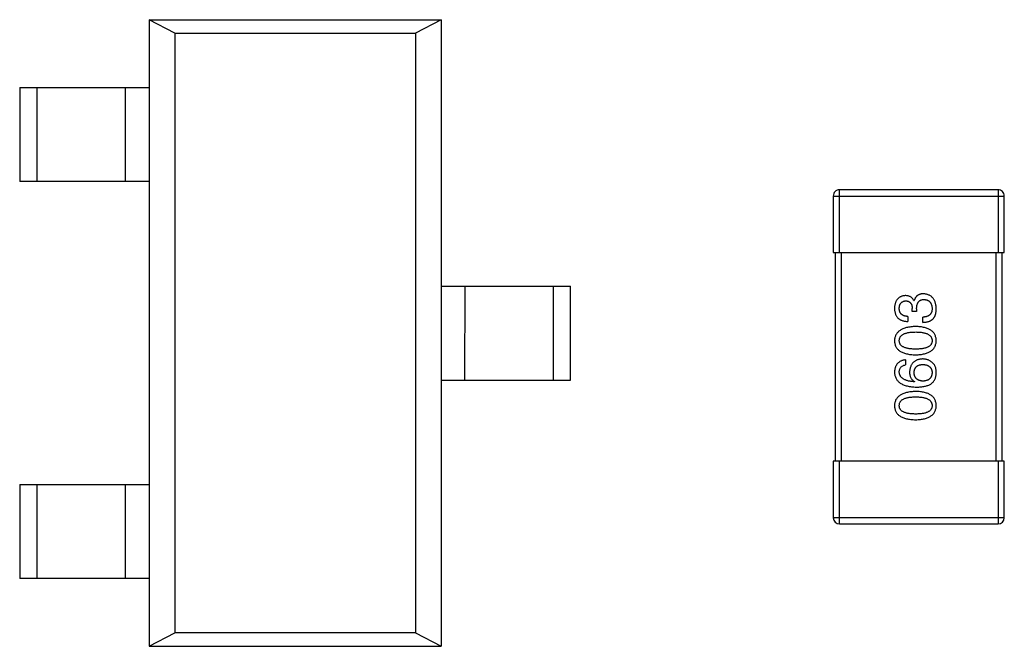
# Model space of a CAD drawing. Header units: millimetres. Extents: x 344 to 667, y 229 to 335.
# Tile 159 of 206: x 625.8 to 630.51, y 265.94 to 268.94. Entities that reach past the tile are written whole.
import ezdxf

# ---------------------------------------------------------------- set-up
doc = ezdxf.new("R2010")
doc.units = ezdxf.units.MM
doc.header["$LTSCALE"] = 0.5
doc.layers.get('0').update_dxf_attribs({"linetype": 'CONTINUOUS'})

msp = doc.modelspace()

# ---------------------------------------------------------------- linework, layer by layer
at = {"linetype": 'Continuous'}
for p, q in [((626.4154, 268.9397), (626.4151, 265.9397)), ((626.4154, 268.9397), (627.8154, 268.9396)), ((626.5388, 268.8754), (626.4154, 268.9397)), ((627.8154, 268.9396), (627.692, 268.8753)), ((627.8154, 268.9396), (627.8151, 265.9396)), ((626.5388, 268.8754), (626.5385, 266.0041)), ((626.5388, 268.8754), (627.692, 268.8753)), ((627.692, 268.8753), (627.6917, 266.004)), ((625.7954, 268.6148), (625.7953, 268.1648)), ((625.7954, 268.6148), (626.4154, 268.6147)), ((625.879, 268.1648), (625.8791, 268.6148)), ((626.3013, 268.6147), (626.3012, 268.1647)), ((626.4153, 268.1647), (625.7953, 268.1648)), ((629.6941, 268.0954), (630.5141, 268.0954)), ((629.6941, 268.0954), (629.6941, 267.8254)), ((630.4841, 268.1254), (629.7241, 268.1254)), ((629.7241, 267.8254), (629.7241, 268.1254)), ((630.4841, 268.1254), (630.4841, 267.8254)), ((630.5141, 267.8254), (630.5141, 268.0954)), ((629.6941, 267.8254), (630.5141, 267.8254)), ((629.7041, 267.8254), (629.704, 266.8254)), ((629.734, 266.8254), (629.7341, 267.8254)), ((630.4741, 267.8254), (630.474, 266.8254)), ((630.504, 266.8254), (630.5041, 267.8254)), ((627.8153, 267.6646), (628.4353, 267.6646)), ((627.9293, 267.2146), (627.9294, 267.6646)), ((628.3516, 267.6646), (628.3515, 267.2146)), ((628.4352, 267.2146), (628.4353, 267.6646)), ((630.0807, 267.5945), (630.0818, 267.5945)), ((630.0523, 267.5191), (630.0523, 267.4951)), ((630.073, 267.5431), (630.073, 267.5563)), ((630.0938, 267.5431), (630.073, 267.5431)), ((630.0938, 267.5552), (630.0938, 267.5431)), ((630.1244, 267.4907), (630.1244, 267.5158)), ((630.0402, 267.311), (630.0402, 267.2869)), ((627.8152, 267.2146), (628.4352, 267.2146)), ((630.0839, 267.2071), (630.0829, 267.206)), ((630.514, 266.8254), (629.694, 266.8254)), ((629.694, 266.8254), (629.694, 266.5554)), ((629.724, 266.5254), (629.724, 266.8254)), ((630.484, 266.8254), (630.484, 266.5254)), ((630.514, 266.5554), (630.514, 266.8254)), ((625.7952, 266.7148), (625.7951, 266.2648)), ((625.7952, 266.7148), (626.4152, 266.7147)), ((625.8789, 266.2648), (625.8789, 266.7148)), ((626.3011, 266.7147), (626.3011, 266.2647)), ((630.514, 266.5554), (629.694, 266.5554)), ((629.724, 266.5254), (630.484, 266.5254)), ((626.4151, 266.2647), (625.7951, 266.2648)), ((626.4151, 265.9397), (626.5385, 266.0041)), ((627.6917, 266.004), (626.5385, 266.0041)), ((627.6917, 266.004), (627.8151, 265.9396)), ((626.4151, 265.9397), (627.8151, 265.9396))]:
    msp.add_line(p, q, dxfattribs=at)
for centre, start, end in [((629.7241, 268.0954), 89.9951, 179.9951), ((630.4841, 268.0954), 359.9951, 89.9951), ((629.724, 266.5554), 179.9951, 269.9951), ((630.484, 266.5554), 269.9951, 359.9951)]:
    msp.add_arc(centre, 0.03, start, end, dxfattribs=at)
for points, knots in [([(630.0392, 267.6186), (630.0372, 267.6184), (630.0333, 267.6181), (630.0277, 267.617), (630.0224, 267.6155), (630.0175, 267.6137), (630.013, 267.6114), (630.0089, 267.6086), (630.0051, 267.6055), (630.0017, 267.6019), (629.9986, 267.5979), (629.996, 267.5935), (629.9936, 267.5887), (629.9918, 267.5834), (629.9902, 267.5778), (629.989, 267.5717), (629.9881, 267.5652), (629.9879, 267.5607), (629.9878, 267.5584)], [0, 0, 0, 0, 0.067521, 0.132139, 0.193339, 0.252064, 0.309083, 0.364848, 0.420021, 0.475612, 0.532002, 0.589602, 0.649896, 0.712634, 0.778603, 0.848416, 0.922155, 1, 1, 1, 1]), ([(630.0807, 267.5945), (630.0797, 267.5964), (630.0779, 267.6001), (630.0742, 267.6051), (630.0698, 267.6093), (630.0649, 267.6127), (630.0593, 267.6153), (630.0531, 267.6172), (630.0464, 267.6184), (630.0416, 267.6185), (630.0392, 267.6186)], [0, 0, 0, 0, 0.125227, 0.244792, 0.361427, 0.478215, 0.59667, 0.722058, 0.856314, 1, 1, 1, 1]), ([(630.1266, 267.6273), (630.1252, 267.6273), (630.1224, 267.6272), (630.1183, 267.6268), (630.1144, 267.6262), (630.1107, 267.6253), (630.1072, 267.6242), (630.1039, 267.6227), (630.1008, 267.6211), (630.0979, 267.6192), (630.0952, 267.617), (630.0927, 267.6145), (630.0904, 267.6118), (630.0882, 267.6089), (630.0863, 267.6056), (630.0845, 267.6022), (630.0831, 267.5984), (630.0822, 267.5958), (630.0818, 267.5945)], [0, 0, 0, 0, 0.071215, 0.138707, 0.20396, 0.266995, 0.327734, 0.387609, 0.445602, 0.503345, 0.561136, 0.618597, 0.677672, 0.738255, 0.799989, 0.863961, 0.930555, 1, 1, 1, 1]), ([(630.1878, 267.5562), (630.1877, 267.559), (630.1874, 267.5643), (630.1865, 267.5721), (630.1851, 267.5793), (630.1833, 267.586), (630.181, 267.5922), (630.1783, 267.598), (630.1751, 267.6032), (630.1715, 267.6079), (630.1674, 267.6121), (630.1629, 267.6159), (630.158, 267.6191), (630.1525, 267.6217), (630.1467, 267.6239), (630.1404, 267.6256), (630.1337, 267.6268), (630.129, 267.6271), (630.1266, 267.6273)], [0, 0, 0, 0, 0.078078, 0.151942, 0.221594, 0.28726, 0.350176, 0.409768, 0.467648, 0.523784, 0.578904, 0.634014, 0.689819, 0.746826, 0.805875, 0.867063, 0.931764, 1, 1, 1, 1]), ([(630.0108, 267.5574), (630.0108, 267.5587), (630.0109, 267.5614), (630.0114, 267.5653), (630.0121, 267.5689), (630.013, 267.5723), (630.0141, 267.5754), (630.0155, 267.5783), (630.0171, 267.581), (630.0189, 267.5833), (630.0209, 267.5855), (630.0232, 267.5873), (630.0257, 267.589), (630.0284, 267.5904), (630.0313, 267.5915), (630.0345, 267.5924), (630.0378, 267.5931), (630.0402, 267.5933), (630.0414, 267.5934)], [0, 0, 0, 0, 0.078051, 0.151197, 0.220412, 0.286742, 0.34933, 0.409464, 0.467368, 0.52298, 0.578639, 0.633998, 0.690142, 0.746855, 0.805868, 0.867776, 0.932345, 1, 1, 1, 1]), ([(630.0414, 267.5934), (630.0426, 267.5933), (630.045, 267.5932), (630.0485, 267.5927), (630.0518, 267.5919), (630.0548, 267.5908), (630.0576, 267.5894), (630.0602, 267.5877), (630.0625, 267.5858), (630.0647, 267.5836), (630.0665, 267.5811), (630.0681, 267.5784), (630.0696, 267.5754), (630.0707, 267.5721), (630.0716, 267.5685), (630.0724, 267.5647), (630.0729, 267.5605), (630.073, 267.5577), (630.073, 267.5563)], [0, 0, 0, 0, 0.067741, 0.131599, 0.192143, 0.249977, 0.306453, 0.361639, 0.416449, 0.471489, 0.527582, 0.584873, 0.644974, 0.70814, 0.77492, 0.845909, 0.920585, 1, 1, 1, 1]), ([(630.0938, 267.5552), (630.0938, 267.557), (630.0939, 267.5605), (630.0943, 267.5655), (630.095, 267.5703), (630.096, 267.5747), (630.0972, 267.5787), (630.0988, 267.5825), (630.1007, 267.5858), (630.1028, 267.5888), (630.1052, 267.5914), (630.1079, 267.5937), (630.1108, 267.5957), (630.1141, 267.5973), (630.1177, 267.5985), (630.1215, 267.5994), (630.1256, 267.5999), (630.1284, 267.5999), (630.1299, 267.6)], [0, 0, 0, 0, 0.082495, 0.159728, 0.232496, 0.300725, 0.365163, 0.425859, 0.483728, 0.538892, 0.592921, 0.646195, 0.699968, 0.754746, 0.811387, 0.870806, 0.933482, 1, 1, 1, 1]), ([(630.1299, 267.6), (630.1313, 267.5999), (630.1342, 267.5996), (630.1383, 267.5989), (630.1422, 267.5979), (630.1458, 267.5966), (630.1491, 267.5949), (630.1522, 267.593), (630.155, 267.5908), (630.1576, 267.5883), (630.1598, 267.5854), (630.1618, 267.5823), (630.1636, 267.5788), (630.165, 267.5751), (630.1662, 267.5711), (630.1671, 267.5668), (630.1678, 267.5622), (630.168, 267.559), (630.1681, 267.5573)], [0, 0, 0, 0, 0.068514, 0.133941, 0.195994, 0.255362, 0.312994, 0.369441, 0.424687, 0.480522, 0.537148, 0.594801, 0.654411, 0.716817, 0.781981, 0.850498, 0.923306, 1, 1, 1, 1]), ([(629.9878, 267.5584), (629.9879, 267.5559), (629.988, 267.551), (629.989, 267.544), (629.9902, 267.5373), (629.9921, 267.5312), (629.9944, 267.5255), (629.9973, 267.5203), (630.0006, 267.5156), (630.0044, 267.5114), (630.0087, 267.5076), (630.0135, 267.5044), (630.0188, 267.5016), (630.0245, 267.4993), (630.0308, 267.4975), (630.0375, 267.4962), (630.0447, 267.4953), (630.0497, 267.4951), (630.0523, 267.4951)], [0, 0, 0, 0, 0.073232, 0.142595, 0.207997, 0.270074, 0.329156, 0.386529, 0.441846, 0.496976, 0.551877, 0.607941, 0.665637, 0.725446, 0.788542, 0.855101, 0.925196, 1, 1, 1, 1]), ([(630.0523, 267.5191), (630.0506, 267.5192), (630.0474, 267.5193), (630.0426, 267.5199), (630.0382, 267.5207), (630.0342, 267.5218), (630.0304, 267.5232), (630.027, 267.5249), (630.0239, 267.5269), (630.0211, 267.5291), (630.0186, 267.5317), (630.0165, 267.5345), (630.0147, 267.5376), (630.0133, 267.5411), (630.0121, 267.5447), (630.0113, 267.5487), (630.0108, 267.5529), (630.0108, 267.5559), (630.0108, 267.5574)], [0, 0, 0, 0, 0.078134, 0.15164, 0.221358, 0.286689, 0.348614, 0.407697, 0.464247, 0.520153, 0.574432, 0.629291, 0.684538, 0.742032, 0.801329, 0.863637, 0.930123, 1, 1, 1, 1]), ([(630.1681, 267.5573), (630.1681, 267.5557), (630.1681, 267.5525), (630.1675, 267.5479), (630.1667, 267.5436), (630.1655, 267.5396), (630.164, 267.5359), (630.1621, 267.5325), (630.1598, 267.5295), (630.1573, 267.5267), (630.1543, 267.5242), (630.1511, 267.5221), (630.1474, 267.5202), (630.1435, 267.5187), (630.1392, 267.5175), (630.1346, 267.5166), (630.1296, 267.516), (630.1262, 267.5159), (630.1244, 267.5158)], [0, 0, 0, 0, 0.071272, 0.13882, 0.201858, 0.262757, 0.320043, 0.376709, 0.431462, 0.486034, 0.541209, 0.597703, 0.65589, 0.717768, 0.782056, 0.850407, 0.92277, 1, 1, 1, 1]), ([(630.1244, 267.4907), (630.1262, 267.4907), (630.1297, 267.4909), (630.1348, 267.4913), (630.1397, 267.492), (630.1443, 267.4929), (630.1487, 267.494), (630.1529, 267.4952), (630.1568, 267.4968), (630.1605, 267.4985), (630.1639, 267.5005), (630.1671, 267.5026), (630.1701, 267.505), (630.1728, 267.5076), (630.1753, 267.5104), (630.1775, 267.5135), (630.1796, 267.5167), (630.1807, 267.519), (630.1812, 267.5202)], [0, 0, 0, 0, 0.078937, 0.154495, 0.226898, 0.296844, 0.363348, 0.427781, 0.48946, 0.549586, 0.607902, 0.664733, 0.720805, 0.776157, 0.831175, 0.886736, 0.943094, 1, 1, 1, 1]), ([(630.1812, 267.5202), (630.1818, 267.5213), (630.1829, 267.5237), (630.1842, 267.5274), (630.1853, 267.5315), (630.1862, 267.5358), (630.1869, 267.5405), (630.1875, 267.5455), (630.1877, 267.5508), (630.1878, 267.5544), (630.1878, 267.5562)], [0, 0, 0, 0, 0.101955, 0.208983, 0.322698, 0.44339, 0.570851, 0.70629, 0.84885, 1, 1, 1, 1]), ([(630.0894, 267.4708), (630.0854, 267.4706), (630.0776, 267.4702), (630.0663, 267.4691), (630.0558, 267.4675), (630.046, 267.4655), (630.0369, 267.4629), (630.0286, 267.4599), (630.0211, 267.4564), (630.0143, 267.4524), (630.0083, 267.4479), (630.003, 267.4429), (629.9985, 267.4374), (629.9948, 267.4315), (629.9919, 267.425), (629.9897, 267.4181), (629.9883, 267.4107), (629.9879, 267.4056), (629.9878, 267.403)], [0, 0, 0, 0, 0.088475, 0.171606, 0.249595, 0.322626, 0.391327, 0.455765, 0.516374, 0.573675, 0.628522, 0.681161, 0.732559, 0.783563, 0.83504, 0.887639, 0.942585, 1, 1, 1, 1]), ([(630.1878, 267.403), (630.1877, 267.4056), (630.1874, 267.4108), (630.1862, 267.4183), (630.1841, 267.4253), (630.1814, 267.4319), (630.1778, 267.4379), (630.1735, 267.4434), (630.1685, 267.4484), (630.1627, 267.4529), (630.1561, 267.4569), (630.1488, 267.4604), (630.1407, 267.4634), (630.1319, 267.4658), (630.1223, 267.4679), (630.112, 267.4693), (630.101, 267.4704), (630.0934, 267.4706), (630.0894, 267.4708)], [0, 0, 0, 0, 0.059134, 0.115603, 0.169236, 0.221572, 0.273254, 0.32474, 0.377319, 0.431815, 0.488555, 0.548609, 0.612242, 0.680182, 0.75251, 0.829782, 0.91231, 1, 1, 1, 1]), ([(630.0107, 267.403), (630.0108, 267.4047), (630.0109, 267.408), (630.0118, 267.4127), (630.0134, 267.4172), (630.0155, 267.4213), (630.0184, 267.425), (630.0218, 267.4285), (630.0258, 267.4315), (630.0305, 267.4343), (630.0357, 267.4367), (630.0416, 267.4388), (630.0481, 267.4406), (630.0552, 267.4421), (630.0629, 267.4432), (630.0712, 267.444), (630.0801, 267.4444), (630.0863, 267.4445), (630.0894, 267.4445)], [0, 0, 0, 0, 0.050604, 0.098688, 0.145699, 0.191791, 0.238625, 0.286717, 0.337546, 0.391814, 0.449755, 0.512106, 0.579685, 0.652048, 0.730262, 0.814146, 0.904281, 1, 1, 1, 1]), ([(630.0894, 267.4445), (630.0926, 267.4445), (630.0986, 267.4444), (630.1074, 267.444), (630.1157, 267.4432), (630.1233, 267.442), (630.1303, 267.4406), (630.1368, 267.4388), (630.1426, 267.4367), (630.1478, 267.4343), (630.1525, 267.4315), (630.1566, 267.4284), (630.16, 267.425), (630.1629, 267.4212), (630.1651, 267.4171), (630.1668, 267.4127), (630.1678, 267.408), (630.168, 267.4047), (630.1681, 267.403)], [0, 0, 0, 0, 0.094834, 0.184067, 0.267029, 0.344713, 0.417334, 0.484367, 0.546941, 0.604717, 0.65953, 0.710539, 0.759381, 0.806382, 0.853027, 0.900623, 0.949121, 1, 1, 1, 1]), ([(629.9878, 267.403), (629.9879, 267.4004), (629.9881, 267.3952), (629.9894, 267.3877), (629.9916, 267.3807), (629.9944, 267.3741), (629.9981, 267.3681), (630.0025, 267.3626), (630.0077, 267.3576), (630.0138, 267.3531), (630.0206, 267.3491), (630.0281, 267.3456), (630.0364, 267.3426), (630.0456, 267.3402), (630.0554, 267.3381), (630.0661, 267.3367), (630.0775, 267.3356), (630.0854, 267.3354), (630.0894, 267.3352)], [0, 0, 0, 0, 0.057911, 0.113262, 0.165956, 0.217443, 0.268511, 0.319665, 0.372, 0.426129, 0.483365, 0.543779, 0.607756, 0.676562, 0.749704, 0.827713, 0.911177, 1, 1, 1, 1]), ([(630.0894, 267.3626), (630.0863, 267.3626), (630.0801, 267.3627), (630.0712, 267.3632), (630.0629, 267.3639), (630.0552, 267.365), (630.0481, 267.3665), (630.0416, 267.3681), (630.0357, 267.3702), (630.0305, 267.3726), (630.0258, 267.3752), (630.0218, 267.3782), (630.0184, 267.3816), (630.0156, 267.3852), (630.0134, 267.3892), (630.0118, 267.3935), (630.0109, 267.3982), (630.0108, 267.4014), (630.0107, 267.403)], [0, 0, 0, 0, 0.096452, 0.187278, 0.271765, 0.350519, 0.423437, 0.491321, 0.554011, 0.612224, 0.666281, 0.717003, 0.764884, 0.811423, 0.856783, 0.902993, 0.950236, 1, 1, 1, 1]), ([(630.0894, 267.3352), (630.0934, 267.3354), (630.101, 267.3356), (630.112, 267.3367), (630.1223, 267.3381), (630.1319, 267.3402), (630.1407, 267.3426), (630.1487, 267.3456), (630.1561, 267.3491), (630.1626, 267.3531), (630.1685, 267.3576), (630.1735, 267.3626), (630.1778, 267.3681), (630.1814, 267.3741), (630.1841, 267.3807), (630.1862, 267.3877), (630.1874, 267.3952), (630.1877, 267.4003), (630.1878, 267.403)], [0, 0, 0, 0, 0.087693, 0.170223, 0.247496, 0.319826, 0.387768, 0.451403, 0.511459, 0.568358, 0.622671, 0.675251, 0.726739, 0.778422, 0.830759, 0.884394, 0.940865, 1, 1, 1, 1]), ([(630.1681, 267.403), (630.1681, 267.4014), (630.1679, 267.3982), (630.167, 267.3935), (630.1655, 267.3892), (630.1632, 267.3852), (630.1605, 267.3816), (630.1571, 267.3782), (630.153, 267.3752), (630.1484, 267.3725), (630.1431, 267.3702), (630.1373, 267.3681), (630.1308, 267.3664), (630.1237, 267.365), (630.116, 267.3639), (630.1077, 267.3632), (630.0988, 267.3627), (630.0926, 267.3626), (630.0894, 267.3626)], [0, 0, 0, 0, 0.049766, 0.097012, 0.143225, 0.188786, 0.235079, 0.282962, 0.333687, 0.387747, 0.445963, 0.508657, 0.576545, 0.649868, 0.72822, 0.812712, 0.903543, 1, 1, 1, 1]), ([(630.0402, 267.311), (630.0383, 267.3107), (630.0344, 267.3102), (630.0287, 267.3089), (630.0234, 267.3074), (630.0185, 267.3054), (630.014, 267.303), (630.0098, 267.3003), (630.0059, 267.2973), (630.0024, 267.2938), (629.9994, 267.29), (629.9966, 267.2858), (629.9942, 267.2812), (629.9922, 267.2763), (629.9905, 267.271), (629.9892, 267.2653), (629.9883, 267.2593), (629.988, 267.2552), (629.9878, 267.253)], [0, 0, 0, 0, 0.06947, 0.136096, 0.199592, 0.260665, 0.319672, 0.377156, 0.433415, 0.489984, 0.546535, 0.604276, 0.663499, 0.725182, 0.788953, 0.855683, 0.926216, 1, 1, 1, 1]), ([(630.0107, 267.253), (630.0108, 267.2553), (630.0109, 267.2596), (630.0124, 267.2658), (630.0147, 267.2712), (630.018, 267.2759), (630.0222, 267.2798), (630.0274, 267.283), (630.0335, 267.2854), (630.0379, 267.2864), (630.0402, 267.2869)], [0, 0, 0, 0, 0.136586, 0.261496, 0.378089, 0.490612, 0.605522, 0.725767, 0.8561, 1, 1, 1, 1]), ([(630.1222, 267.3153), (630.1199, 267.3152), (630.1153, 267.315), (630.1087, 267.314), (630.1024, 267.3126), (630.0966, 267.3108), (630.0912, 267.3084), (630.0863, 267.3056), (630.0817, 267.3024), (630.0776, 267.2987), (630.0739, 267.2946), (630.0706, 267.29), (630.0678, 267.2849), (630.0653, 267.2794), (630.0633, 267.2735), (630.0618, 267.2671), (630.0606, 267.2602), (630.0601, 267.2555), (630.0599, 267.253)], [0, 0, 0, 0, 0.071527, 0.139094, 0.20346, 0.264939, 0.323904, 0.381383, 0.437591, 0.493343, 0.549401, 0.606085, 0.664838, 0.725424, 0.788712, 0.855452, 0.925772, 1, 1, 1, 1]), ([(630.0818, 267.2498), (630.0818, 267.2513), (630.082, 267.2542), (630.0826, 267.2584), (630.0835, 267.2624), (630.0847, 267.2661), (630.0862, 267.2695), (630.088, 267.2727), (630.0902, 267.2756), (630.0927, 267.2782), (630.0954, 267.2805), (630.0985, 267.2826), (630.1019, 267.2844), (630.1056, 267.2859), (630.1096, 267.2871), (630.1139, 267.2881), (630.1185, 267.2888), (630.1217, 267.289), (630.1233, 267.2891)], [0, 0, 0, 0, 0.069884, 0.136529, 0.199638, 0.259844, 0.317774, 0.374356, 0.430026, 0.485148, 0.5409, 0.597889, 0.657472, 0.718614, 0.783613, 0.85129, 0.923712, 1, 1, 1, 1]), ([(630.1714, 267.2957), (630.1696, 267.2972), (630.1662, 267.3003), (630.1606, 267.3043), (630.1548, 267.3077), (630.1488, 267.3105), (630.1425, 267.3127), (630.1359, 267.3142), (630.1291, 267.3151), (630.1245, 267.3153), (630.1222, 267.3153)], [0, 0, 0, 0, 0.129393, 0.255335, 0.378531, 0.500878, 0.622934, 0.746191, 0.87096, 1, 1, 1, 1]), ([(630.1233, 267.2891), (630.125, 267.289), (630.1284, 267.2888), (630.1333, 267.2881), (630.1378, 267.2871), (630.142, 267.286), (630.146, 267.2845), (630.1496, 267.2828), (630.1529, 267.2808), (630.1558, 267.2785), (630.1585, 267.276), (630.1609, 267.2732), (630.1629, 267.2701), (630.1646, 267.2668), (630.166, 267.2632), (630.167, 267.2593), (630.1677, 267.2552), (630.168, 267.2523), (630.1681, 267.2508)], [0, 0, 0, 0, 0.078863, 0.153308, 0.223539, 0.289857, 0.35341, 0.413572, 0.471721, 0.528235, 0.584279, 0.638781, 0.69466, 0.751251, 0.809198, 0.869697, 0.933318, 1, 1, 1, 1]), ([(630.1878, 267.2465), (630.1878, 267.2493), (630.1879, 267.2547), (630.1873, 267.2625), (630.1862, 267.2696), (630.1844, 267.2762), (630.1821, 267.282), (630.1791, 267.2872), (630.1756, 267.2919), (630.1728, 267.2944), (630.1714, 267.2957)], [0, 0, 0, 0, 0.156782, 0.301945, 0.436395, 0.561474, 0.678489, 0.78853, 0.894967, 1, 1, 1, 1]), ([(629.9878, 267.253), (629.9879, 267.2502), (629.9883, 267.2447), (629.9897, 267.2367), (629.992, 267.2292), (629.9951, 267.2223), (629.9989, 267.2158), (630.0036, 267.21), (630.0091, 267.2046), (630.0154, 267.1999), (630.0224, 267.1956), (630.0303, 267.1919), (630.0389, 267.1887), (630.0484, 267.1861), (630.0586, 267.1839), (630.0696, 267.1824), (630.0814, 267.1813), (630.0896, 267.181), (630.0938, 267.1809)], [0, 0, 0, 0, 0.058957, 0.115262, 0.16907, 0.221312, 0.273147, 0.324961, 0.377649, 0.432026, 0.488925, 0.549039, 0.612912, 0.680653, 0.753056, 0.830314, 0.912483, 1, 1, 1, 1]), ([(630.0829, 267.206), (630.08, 267.2062), (630.0745, 267.2066), (630.0666, 267.2077), (630.0592, 267.2089), (630.0522, 267.2105), (630.0459, 267.2124), (630.04, 267.2146), (630.0347, 267.2171), (630.0299, 267.2198), (630.0256, 267.223), (630.0219, 267.2263), (630.0186, 267.23), (630.016, 267.2341), (630.0138, 267.2384), (630.0123, 267.243), (630.0111, 267.2479), (630.0109, 267.2513), (630.0107, 267.253)], [0, 0, 0, 0, 0.089218, 0.173709, 0.252753, 0.326963, 0.397099, 0.462534, 0.524018, 0.582178, 0.637235, 0.689955, 0.741228, 0.791618, 0.841661, 0.892925, 0.945259, 1, 1, 1, 1]), ([(630.0599, 267.253), (630.06, 267.2504), (630.0601, 267.2453), (630.0612, 267.238), (630.0631, 267.2313), (630.0657, 267.2251), (630.0691, 267.2197), (630.0733, 267.2148), (630.0783, 267.2105), (630.082, 267.2083), (630.0839, 267.2071)], [0, 0, 0, 0, 0.144617, 0.279572, 0.40596, 0.526097, 0.64389, 0.760003, 0.877724, 1, 1, 1, 1]), ([(630.1244, 267.2093), (630.1227, 267.2094), (630.1194, 267.2097), (630.1147, 267.2103), (630.1103, 267.2114), (630.1062, 267.2126), (630.1024, 267.2141), (630.0989, 267.216), (630.0957, 267.2181), (630.0929, 267.2205), (630.0904, 267.2232), (630.0882, 267.2261), (630.0863, 267.2293), (630.0848, 267.2329), (630.0835, 267.2367), (630.0826, 267.2408), (630.082, 267.2452), (630.0818, 267.2482), (630.0818, 267.2498)], [0, 0, 0, 0, 0.076072, 0.148369, 0.216753, 0.281358, 0.342792, 0.401604, 0.458929, 0.514444, 0.569818, 0.625343, 0.681554, 0.739608, 0.800134, 0.863477, 0.929547, 1, 1, 1, 1]), ([(630.1681, 267.2508), (630.168, 267.2492), (630.1679, 267.2461), (630.1672, 267.2417), (630.1663, 267.2374), (630.165, 267.2335), (630.1635, 267.2299), (630.1615, 267.2266), (630.1593, 267.2235), (630.1566, 267.2208), (630.1538, 267.2182), (630.1505, 267.2161), (630.147, 267.2142), (630.1431, 267.2126), (630.1388, 267.2114), (630.1343, 267.2104), (630.1295, 267.2096), (630.1261, 267.2094), (630.1244, 267.2093)], [0, 0, 0, 0, 0.070403, 0.137196, 0.200053, 0.260887, 0.31876, 0.37535, 0.430743, 0.485927, 0.541678, 0.598832, 0.657726, 0.719441, 0.783504, 0.851852, 0.923533, 1, 1, 1, 1]), ([(630.1615, 267.1951), (630.1636, 267.1966), (630.1675, 267.1995), (630.1727, 267.2047), (630.1771, 267.2104), (630.1808, 267.2167), (630.1837, 267.2234), (630.1859, 267.2306), (630.1873, 267.2384), (630.1876, 267.2437), (630.1878, 267.2465)], [0, 0, 0, 0, 0.125033, 0.246266, 0.36603, 0.485265, 0.606781, 0.732144, 0.862551, 1, 1, 1, 1]), ([(630.0938, 267.1809), (630.0973, 267.1809), (630.1042, 267.181), (630.1142, 267.1817), (630.1236, 267.1827), (630.1324, 267.1844), (630.1406, 267.1863), (630.1482, 267.1887), (630.1552, 267.1916), (630.1595, 267.194), (630.1615, 267.1951)], [0, 0, 0, 0, 0.151498, 0.29521, 0.430242, 0.557137, 0.677306, 0.790845, 0.898111, 1, 1, 1, 1]), ([(630.0894, 267.1599), (630.0854, 267.1597), (630.0776, 267.1594), (630.0663, 267.1582), (630.0557, 267.1566), (630.0459, 267.1546), (630.0369, 267.1521), (630.0286, 267.149), (630.0211, 267.1455), (630.0143, 267.1415), (630.0083, 267.137), (630.003, 267.132), (629.9985, 267.1266), (629.9948, 267.1206), (629.9919, 267.1142), (629.9897, 267.1073), (629.9882, 267.0999), (629.9879, 267.0948), (629.9878, 267.0921)], [0, 0, 0, 0, 0.088475, 0.171606, 0.249595, 0.322626, 0.391327, 0.455765, 0.516374, 0.573675, 0.628522, 0.681161, 0.732559, 0.783563, 0.83504, 0.887639, 0.942585, 1, 1, 1, 1]), ([(630.1878, 267.0921), (630.1876, 267.0948), (630.1874, 267.1), (630.1862, 267.1075), (630.1841, 267.1145), (630.1814, 267.121), (630.1778, 267.127), (630.1735, 267.1325), (630.1684, 267.1376), (630.1626, 267.1421), (630.156, 267.146), (630.1487, 267.1495), (630.1407, 267.1525), (630.1319, 267.155), (630.1223, 267.157), (630.112, 267.1585), (630.101, 267.1595), (630.0933, 267.1598), (630.0894, 267.1599)], [0, 0, 0, 0, 0.059134, 0.115603, 0.169236, 0.221572, 0.273254, 0.32474, 0.377319, 0.431815, 0.488555, 0.548609, 0.612242, 0.680182, 0.75251, 0.829782, 0.91231, 1, 1, 1, 1]), ([(630.0107, 267.0921), (630.0108, 267.0938), (630.0109, 267.0971), (630.0118, 267.1019), (630.0133, 267.1063), (630.0155, 267.1104), (630.0184, 267.1141), (630.0218, 267.1176), (630.0258, 267.1207), (630.0304, 267.1235), (630.0357, 267.1259), (630.0416, 267.128), (630.0481, 267.1297), (630.0551, 267.1312), (630.0628, 267.1323), (630.0711, 267.1331), (630.0801, 267.1336), (630.0862, 267.1336), (630.0894, 267.1337)], [0, 0, 0, 0, 0.050604, 0.098688, 0.145699, 0.191791, 0.238625, 0.286717, 0.337546, 0.391814, 0.449755, 0.512106, 0.579685, 0.652048, 0.730262, 0.814146, 0.904281, 1, 1, 1, 1]), ([(630.0894, 267.1337), (630.0925, 267.1336), (630.0986, 267.1336), (630.1074, 267.1331), (630.1156, 267.1323), (630.1233, 267.1312), (630.1303, 267.1297), (630.1367, 267.128), (630.1426, 267.1259), (630.1478, 267.1234), (630.1525, 267.1207), (630.1565, 267.1176), (630.16, 267.1142), (630.1628, 267.1104), (630.1651, 267.1063), (630.1668, 267.1019), (630.1678, 267.0971), (630.168, 267.0938), (630.1681, 267.0921)], [0, 0, 0, 0, 0.094834, 0.184067, 0.267029, 0.344713, 0.417334, 0.484367, 0.546941, 0.604717, 0.65953, 0.710539, 0.759381, 0.806382, 0.853027, 0.900623, 0.949121, 1, 1, 1, 1]), ([(629.9878, 267.0921), (629.9879, 267.0895), (629.9881, 267.0843), (629.9894, 267.0768), (629.9915, 267.0698), (629.9944, 267.0633), (629.998, 267.0572), (630.0025, 267.0517), (630.0077, 267.0467), (630.0138, 267.0422), (630.0205, 267.0382), (630.0281, 267.0348), (630.0364, 267.0318), (630.0455, 267.0293), (630.0554, 267.0273), (630.066, 267.0258), (630.0775, 267.0248), (630.0853, 267.0245), (630.0894, 267.0244)], [0, 0, 0, 0, 0.057911, 0.113262, 0.165956, 0.217443, 0.268511, 0.319665, 0.372, 0.426129, 0.483365, 0.543779, 0.607756, 0.676562, 0.749704, 0.827713, 0.911177, 1, 1, 1, 1]), ([(630.0894, 267.0517), (630.0862, 267.0517), (630.0801, 267.0518), (630.0711, 267.0523), (630.0628, 267.053), (630.0551, 267.0541), (630.0481, 267.0556), (630.0416, 267.0572), (630.0357, 267.0593), (630.0305, 267.0617), (630.0258, 267.0644), (630.0218, 267.0673), (630.0184, 267.0707), (630.0155, 267.0744), (630.0133, 267.0784), (630.0118, 267.0827), (630.0109, 267.0873), (630.0108, 267.0905), (630.0107, 267.0921)], [0, 0, 0, 0, 0.096452, 0.187278, 0.271765, 0.350519, 0.423437, 0.491321, 0.554011, 0.612224, 0.666281, 0.717003, 0.764884, 0.811423, 0.856783, 0.902993, 0.950236, 1, 1, 1, 1]), ([(630.0894, 267.0244), (630.0933, 267.0245), (630.101, 267.0248), (630.112, 267.0258), (630.1223, 267.0273), (630.1319, 267.0293), (630.1407, 267.0318), (630.1487, 267.0348), (630.1561, 267.0382), (630.1626, 267.0423), (630.1685, 267.0467), (630.1735, 267.0517), (630.1778, 267.0572), (630.1814, 267.0633), (630.1841, 267.0698), (630.1862, 267.0768), (630.1874, 267.0843), (630.1876, 267.0895), (630.1878, 267.0921)], [0, 0, 0, 0, 0.087693, 0.170223, 0.247496, 0.319826, 0.387768, 0.451403, 0.511459, 0.568358, 0.622671, 0.675251, 0.726739, 0.778422, 0.830759, 0.884394, 0.940865, 1, 1, 1, 1]), ([(630.1681, 267.0921), (630.168, 267.0905), (630.1679, 267.0873), (630.167, 267.0827), (630.1655, 267.0783), (630.1632, 267.0744), (630.1605, 267.0707), (630.157, 267.0673), (630.153, 267.0643), (630.1483, 267.0617), (630.1431, 267.0593), (630.1372, 267.0572), (630.1307, 267.0556), (630.1237, 267.0541), (630.116, 267.053), (630.1077, 267.0523), (630.0987, 267.0518), (630.0926, 267.0517), (630.0894, 267.0517)], [0, 0, 0, 0, 0.049766, 0.097012, 0.143225, 0.188786, 0.235079, 0.282962, 0.333687, 0.387747, 0.445963, 0.508657, 0.576545, 0.649868, 0.72822, 0.812712, 0.903543, 1, 1, 1, 1])]:
    msp.add_open_spline(points, degree=3, knots=knots, dxfattribs=at)

doc.saveas('drawing.dxf')
